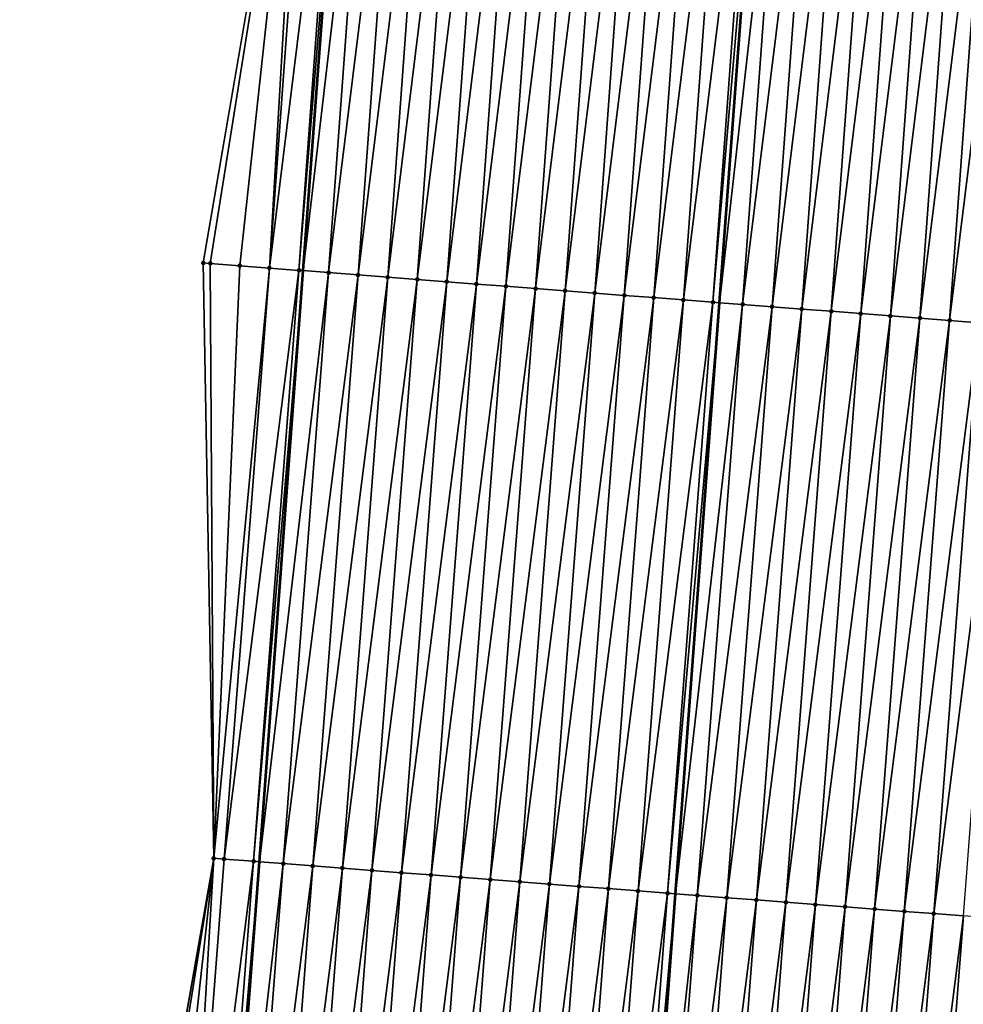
# Model space of a CAD drawing. Header units: feet. Extents: x 2017353 to 2024169, y 808050 to 818690.
# Tile 44 of 256: x 2023398 to 2023430, y 809502 to 809536. Entities that reach past the tile are written whole.
import ezdxf

# ---------------------------------------------------------------- set-up
doc = ezdxf.new("R2010")
doc.units = ezdxf.units.FT
doc.header["$MEASUREMENT"] = 0
for name, color, linetype, lineweight in [('EP_Travel Lane', 172, 'Continuous', 53), ('SB-Road Shots', 141, 'Continuous', 100), ('SB-Road X-Section', 40, 'Continuous', 13), ('STRIPING', 60, 'Continuous', 53)]:
    doc.layers.add(name, color=color, linetype=linetype, lineweight=lineweight)
doc.layers.add('I-77-MM15-17_SB-Surface-BORDER', color=7, linetype='Continuous')
doc.layers.add('I-77-MM15-17_SB-Surface-TIN', color=7, linetype='Continuous')

msp = doc.modelspace()

# ---------------------------------------------------------------- linework, layer by layer
at = {"layer": 'EP_Travel Lane'}
msp.add_polyline3d([(2023374.872318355, 809088.4555400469, 262.5681368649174), (2023376.366932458, 809108.3972775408, 262.8736477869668), (2023377.85328548, 809128.3114751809, 263.1561019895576), (2023379.325691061, 809148.2552912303, 263.4335331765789), (2023380.798091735, 809168.1990408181, 263.7153378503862), (2023382.270516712, 809188.1431195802, 263.9754890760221), (2023383.742879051, 809208.0863499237, 264.2914469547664), (2023385.215270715, 809228.0299774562, 264.5812913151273), (2023386.687627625, 809247.9731342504, 264.902104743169), (2023388.159984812, 809267.9162947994, 265.2226710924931), (2023389.632332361, 809287.8593248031, 265.5518279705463), (2023391.113157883, 809307.8330849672, 265.8393760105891), (2023392.609803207, 809327.7749750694, 266.1241073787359), (2023394.106463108, 809347.7170594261, 266.3951744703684), (2023395.603084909, 809367.6586361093, 266.7019748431), (2023397.099705, 809387.6001900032, 267.0103625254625), (2023398.596334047, 809407.5418632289, 267.3103508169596), (2023400.092989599, 809427.4838896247, 267.585488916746), (2023401.589632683, 809447.4257498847, 267.8723208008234), (2023403.08421103, 809467.4098402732, 268.1568983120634), (2023404.560571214, 809487.3530211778, 268.4612886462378), (2023406.036921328, 809507.2960660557, 268.7746850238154), (2023407.513261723, 809527.2389796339, 269.0967739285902), (2023409.010080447, 809547.1710684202, 269.418258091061)], dxfattribs=at)
at = {"layer": 'I-77-MM15-17_SB-Surface-BORDER', "color": 3, "linetype": 'Continuous', "lineweight": -3}
msp.add_polyline3d([(2023370.419380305, 809088.7922874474, 262.3656593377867), (2023371.829931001, 809108.7404396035, 262.663476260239), (2023372.110809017, 809128.739199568, 262.9090151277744), (2023374.666593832, 809148.6024572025, 263.2241388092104), (2023375.225039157, 809168.6140970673, 263.4787294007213), (2023376.392307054, 809188.5803853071, 263.7597810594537), (2023377.895083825, 809208.5217720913, 264.0494354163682), (2023379.787513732, 809228.433960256, 264.3673757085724), (2023381.391737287, 809248.3671682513, 264.7021621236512), (2023384.484189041, 809268.1900731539, 265.0652128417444), (2023385.981789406, 809288.1316472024, 265.367641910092), (2023388.074353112, 809308.0632015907, 265.6956565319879), (2023388.158011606, 809328.1121520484, 265.9093284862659), (2023390.091649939, 809348.021374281, 266.1850691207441), (2023391.659753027, 809367.957563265, 266.4934809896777), (2023394.080586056, 809387.829142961, 266.8446830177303), (2023393.552755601, 809407.9243038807, 267.0360865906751), (2023396.475965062, 809427.7581698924, 267.3880105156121), (2023396.819310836, 809447.7876846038, 267.5979121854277), (2023398.395795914, 809467.7731568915, 267.90348382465), (2023401.034414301, 809487.6262836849, 268.2698995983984), (2023404.497270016, 809507.4153585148, 268.6927039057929), (2023404.145515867, 809527.499882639, 268.9194632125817), (2023407.532001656, 809547.2850096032, 269.3449094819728)], dxfattribs=at)
at = {"layer": 'I-77-MM15-17_SB-Surface-TIN', "color": 128, "linetype": 'Continuous', "lineweight": -3}
for points in [[(2023404.145515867, 809527.499882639, 268.9194632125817), (2023404.379977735, 809527.481717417, 268.9318865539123), (2023407.532001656, 809547.2850096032, 269.3449094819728)], [(2023404.379977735, 809527.481717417, 268.9318865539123), (2023405.376989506, 809527.4044633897, 268.9853273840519), (2023407.532001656, 809547.2850096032, 269.3449094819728)], [(2023405.376989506, 809527.4044633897, 268.9853273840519), (2023406.374001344, 809527.3272102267, 269.0387110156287), (2023407.532001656, 809547.2850096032, 269.3449094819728)], [(2023406.374001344, 809527.3272102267, 269.0387110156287), (2023407.832726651, 809547.2618181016, 269.3604352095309), (2023407.532001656, 809547.2850096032, 269.3449094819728)], [(2023406.374001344, 809527.3272102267, 269.0387110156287), (2023408.829768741, 809547.184956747, 269.4100419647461), (2023407.832726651, 809547.2618181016, 269.3604352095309)], [(2023406.374001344, 809527.3272102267, 269.0387110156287), (2023407.37101552, 809527.249987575, 269.0900759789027), (2023408.829768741, 809547.184956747, 269.4100419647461)], [(2023407.37101552, 809527.249987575, 269.0900759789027), (2023409.010080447, 809547.1710684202, 269.418258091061), (2023408.829768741, 809547.184956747, 269.4100419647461)], [(2023407.37101552, 809527.249987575, 269.0900759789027), (2023407.513261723, 809527.2389796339, 269.0967739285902), (2023409.010080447, 809547.1710684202, 269.418258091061)], [(2023409.826815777, 809547.1081602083, 269.4554736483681), (2023409.010080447, 809547.1710684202, 269.418258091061), (2023407.513261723, 809527.2389796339, 269.0967739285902)], [(2023408.368034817, 809527.1728317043, 269.1370226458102), (2023409.826815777, 809547.1081602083, 269.4554736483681), (2023407.513261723, 809527.2389796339, 269.0967739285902)], [(2023408.368034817, 809527.1728317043, 269.1370226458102), (2023410.823874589, 809547.031517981, 269.490965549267), (2023409.826815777, 809547.1081602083, 269.4554736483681)], [(2023408.368034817, 809527.1728317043, 269.1370226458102), (2023409.365066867, 809527.0958421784, 269.1729637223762), (2023410.823874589, 809547.031517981, 269.490965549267)], [(2023409.365066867, 809527.0958421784, 269.1729637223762), (2023411.82094565, 809546.9550362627, 269.5161184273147), (2023410.823874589, 809547.031517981, 269.490965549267)], [(2023409.365066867, 809527.0958421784, 269.1729637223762), (2023410.362111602, 809527.0190180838, 269.1979596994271), (2023411.82094565, 809546.9550362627, 269.5161184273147)], [(2023410.362111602, 809527.0190180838, 269.1979596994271), (2023412.818024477, 809546.8786563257, 269.5347151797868), (2023411.82094565, 809546.9550362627, 269.5161184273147)], [(2023410.362111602, 809527.0190180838, 269.1979596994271), (2023411.359161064, 809526.9422556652, 269.2188750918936), (2023412.818024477, 809546.8786563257, 269.5347151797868)], [(2023411.359161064, 809526.9422556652, 269.2188750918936), (2023413.815107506, 809546.8023314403, 269.5497658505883), (2023412.818024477, 809546.8786563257, 269.5347151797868)], [(2023411.359161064, 809526.9422556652, 269.2188750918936), (2023412.356215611, 809526.8655595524, 269.2354036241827), (2023413.815107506, 809546.8023314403, 269.5497658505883)], [(2023412.356215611, 809526.8655595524, 269.2354036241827), (2023414.812189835, 809546.725997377, 269.5654076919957), (2023413.815107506, 809546.8023314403, 269.5497658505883)], [(2023412.356215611, 809526.8655595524, 269.2354036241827), (2023413.353271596, 809526.7888822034, 269.2506907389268), (2023414.812189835, 809546.725997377, 269.5654076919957)], [(2023413.353271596, 809526.7888822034, 269.2506907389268), (2023415.809269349, 809546.6496264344, 269.5834250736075), (2023414.812189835, 809546.725997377, 269.5654076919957)], [(2023413.353271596, 809526.7888822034, 269.2506907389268), (2023414.350327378, 809526.7122022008, 269.2661533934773), (2023415.809269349, 809546.6496264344, 269.5834250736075)], [(2023414.350327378, 809526.7122022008, 269.2661533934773), (2023416.80634916, 809546.5732593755, 269.6011922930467), (2023415.809269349, 809546.6496264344, 269.5834250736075)], [(2023414.350327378, 809526.7122022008, 269.2661533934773), (2023415.347383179, 809526.6355224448, 269.2815997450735), (2023416.80634916, 809546.5732593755, 269.6011922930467)], [(2023415.347383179, 809526.6355224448, 269.2815997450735), (2023417.803430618, 809546.4969138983, 269.6175693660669), (2023416.80634916, 809546.5732593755, 269.6011922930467)], [(2023415.347383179, 809526.6355224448, 269.2815997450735), (2023416.344438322, 809526.5588341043, 269.2976140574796), (2023417.803430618, 809546.4969138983, 269.6175693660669)], [(2023416.344438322, 809526.5588341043, 269.2976140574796), (2023418.800511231, 809546.420557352, 269.6346594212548), (2023417.803430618, 809546.4969138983, 269.6175693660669)], [(2023416.344438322, 809526.5588341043, 269.2976140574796), (2023417.341493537, 809526.4821467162, 269.3135653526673), (2023418.800511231, 809546.420557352, 269.6346594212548)], [(2023417.341493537, 809526.4821467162, 269.3135653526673), (2023419.797588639, 809546.3441588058, 269.6544548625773), (2023418.800511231, 809546.420557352, 269.6346594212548)], [(2023417.341493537, 809526.4821467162, 269.3135653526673), (2023418.338547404, 809526.4054417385, 269.3306803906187), (2023419.797588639, 809546.3441588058, 269.6544548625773)], [(2023418.338547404, 809526.4054417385, 269.3306803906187), (2023420.794664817, 809546.2677441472, 269.6752881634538), (2023419.797588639, 809546.3441588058, 269.6544548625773)], [(2023418.338547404, 809526.4054417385, 269.3306803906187), (2023419.335599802, 809526.3287175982, 269.3490632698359), (2023420.794664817, 809546.2677441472, 269.6752881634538)], [(2023419.335599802, 809526.3287175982, 269.3490632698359), (2023421.791740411, 809546.1913218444, 269.6966138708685), (2023420.794664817, 809546.2677441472, 269.6752881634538)], [(2023419.335599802, 809526.3287175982, 269.3490632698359), (2023420.33265102, 809526.251978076, 269.3684638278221), (2023421.791740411, 809546.1913218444, 269.6966138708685)], [(2023420.33265102, 809526.251978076, 269.3684638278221), (2023422.788812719, 809546.1148564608, 269.720714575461), (2023421.791740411, 809546.1913218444, 269.6966138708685)], [(2023421.329698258, 809526.1751866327, 269.3912995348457), (2023422.788812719, 809546.1148564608, 269.720714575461), (2023420.33265102, 809526.251978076, 269.3684638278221)], [(2023421.329698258, 809526.1751866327, 269.3912995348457), (2023423.031739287, 809546.0962374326, 269.7258827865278), (2023422.788812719, 809546.1148564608, 269.720714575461)], [(2023421.329698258, 809526.1751866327, 269.3912995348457), (2023421.548339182, 809526.1583400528, 269.3967744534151), (2023423.031739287, 809546.0962374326, 269.7258827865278)], [(2023423.785888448, 809546.0384359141, 269.7419271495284), (2023423.031739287, 809546.0962374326, 269.7258827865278), (2023421.548339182, 809526.1583400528, 269.3967744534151)], [(2023422.326743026, 809526.0983629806, 269.4162662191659), (2023423.785888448, 809546.0384359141, 269.7419271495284), (2023421.548339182, 809526.1583400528, 269.3967744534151)], [(2023422.326743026, 809526.0983629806, 269.4162662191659), (2023424.7829674, 809545.9620576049, 269.7604190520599), (2023423.785888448, 809546.0384359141, 269.7419271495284)], [(2023422.326743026, 809526.0983629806, 269.4162662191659), (2023423.323788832, 809526.0215528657, 269.4403372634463), (2023424.7829674, 809545.9620576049, 269.7604190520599)], [(2023423.323788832, 809526.0215528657, 269.4403372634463), (2023425.780045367, 809545.8856663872, 269.7797424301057), (2023424.7829674, 809545.9620576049, 269.7604190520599)], [(2023423.323788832, 809526.0215528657, 269.4403372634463), (2023424.320838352, 809525.9447911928, 269.4612033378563), (2023425.780045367, 809545.8856663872, 269.7797424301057)], [(2023424.320838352, 809525.9447911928, 269.4612033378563), (2023426.777122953, 809545.8092701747, 269.7993875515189), (2023425.780045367, 809545.8856663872, 269.7797424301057)], [(2023424.320838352, 809525.9447911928, 269.4612033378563), (2023425.317890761, 809525.8680671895, 269.4795771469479), (2023426.777122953, 809545.8092701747, 269.7993875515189)], [(2023425.317890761, 809525.8680671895, 269.4795771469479), (2023427.774200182, 809545.7328692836, 269.8193340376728), (2023426.777122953, 809545.8092701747, 269.7993875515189)], [(2023425.317890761, 809525.8680671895, 269.4795771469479), (2023426.31494161, 809525.7913228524, 269.499296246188), (2023427.774200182, 809545.7328692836, 269.8193340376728)], [(2023426.31494161, 809525.7913228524, 269.499296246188), (2023428.771278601, 809545.6564839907, 269.8382757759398), (2023427.774200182, 809545.7328692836, 269.8193340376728)], [(2023426.31494161, 809525.7913228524, 269.499296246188), (2023427.311993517, 809525.7145923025, 269.5181031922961), (2023428.771278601, 809545.6564839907, 269.8382757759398)], [(2023427.311993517, 809525.7145923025, 269.5181031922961), (2023429.768358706, 809545.5801207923, 269.855794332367), (2023428.771278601, 809545.6564839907, 269.8382757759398)], [(2023427.311993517, 809525.7145923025, 269.5181031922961), (2023428.309044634, 809525.6378514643, 269.5375908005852), (2023429.768358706, 809545.5801207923, 269.855794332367)], [(2023428.309044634, 809525.6378514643, 269.5375908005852), (2023430.765439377, 809545.5037650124, 269.8728350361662), (2023429.768358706, 809545.5801207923, 269.855794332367)], [(2023428.309044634, 809525.6378514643, 269.5375908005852), (2023429.306096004, 809525.5611139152, 269.5568608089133), (2023430.765439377, 809545.5037650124, 269.8728350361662)], [(2023429.306096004, 809525.5611139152, 269.5568608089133), (2023431.762518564, 809545.4273897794, 269.8911287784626), (2023430.765439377, 809545.5037650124, 269.8728350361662)], [(2023429.306096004, 809525.5611139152, 269.5568608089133), (2023430.303148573, 809525.4843920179, 269.5750952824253), (2023431.762518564, 809545.4273897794, 269.8911287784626)], [(2023404.497270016, 809507.4153585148, 268.6927039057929), (2023404.379977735, 809527.481717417, 268.9318865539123), (2023404.145515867, 809527.499882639, 268.9194632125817)], [(2023404.497270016, 809507.4153585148, 268.6927039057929), (2023405.376989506, 809527.4044633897, 268.9853273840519), (2023404.379977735, 809527.481717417, 268.9318865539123)], [(2023404.497270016, 809507.4153585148, 268.6927039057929), (2023406.374001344, 809527.3272102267, 269.0387110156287), (2023405.376989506, 809527.4044633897, 268.9853273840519)], [(2023404.497270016, 809507.4153585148, 268.6927039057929), (2023404.845278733, 809507.3883864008, 268.7117824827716), (2023406.374001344, 809527.3272102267, 269.0387110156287)], [(2023404.845278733, 809507.3883864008, 268.7117824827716), (2023407.37101552, 809527.249987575, 269.0900759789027), (2023406.374001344, 809527.3272102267, 269.0387110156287)], [(2023404.845278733, 809507.3883864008, 268.7117824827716), (2023405.842290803, 809507.3111362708, 268.7649657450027), (2023407.37101552, 809527.249987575, 269.0900759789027)], [(2023405.842290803, 809507.3111362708, 268.7649657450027), (2023407.513261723, 809527.2389796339, 269.0967739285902), (2023407.37101552, 809527.249987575, 269.0900759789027)], [(2023405.842290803, 809507.3111362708, 268.7649657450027), (2023406.036921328, 809507.2960660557, 268.7746850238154), (2023407.513261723, 809527.2389796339, 269.0967739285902)], [(2023408.368034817, 809527.1728317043, 269.1370226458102), (2023407.513261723, 809527.2389796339, 269.0967739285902), (2023406.036921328, 809507.2960660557, 268.7746850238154)], [(2023406.839306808, 809507.2339374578, 268.8147538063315), (2023408.368034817, 809527.1728317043, 269.1370226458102), (2023406.036921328, 809507.2960660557, 268.7746850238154)], [(2023406.839306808, 809507.2339374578, 268.8147538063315), (2023409.365066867, 809527.0958421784, 269.1729637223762), (2023408.368034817, 809527.1728317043, 269.1370226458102)], [(2023406.839306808, 809507.2339374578, 268.8147538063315), (2023407.836333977, 809507.1568842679, 268.8549072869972), (2023409.365066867, 809527.0958421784, 269.1729637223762)], [(2023407.836333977, 809507.1568842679, 268.8549072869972), (2023410.362111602, 809527.0190180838, 269.1979596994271), (2023409.365066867, 809527.0958421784, 269.1729637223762)], [(2023407.836333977, 809507.1568842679, 268.8549072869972), (2023408.833379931, 809507.0800760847, 268.8788508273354), (2023410.362111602, 809527.0190180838, 269.1979596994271)], [(2023408.833379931, 809507.0800760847, 268.8788508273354), (2023411.359161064, 809526.9422556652, 269.2188750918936), (2023410.362111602, 809527.0190180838, 269.1979596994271)], [(2023408.833379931, 809507.0800760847, 268.8788508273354), (2023409.830435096, 809507.0033880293, 268.8948465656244), (2023411.359161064, 809526.9422556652, 269.2188750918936)], [(2023409.830435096, 809507.0033880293, 268.8948465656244), (2023412.356215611, 809526.8655595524, 269.2354036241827), (2023411.359161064, 809526.9422556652, 269.2188750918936)], [(2023409.830435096, 809507.0033880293, 268.8948465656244), (2023410.827489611, 809506.9266915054, 268.9114025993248), (2023412.356215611, 809526.8655595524, 269.2354036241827)], [(2023410.827489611, 809506.9266915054, 268.9114025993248), (2023413.353271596, 809526.7888822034, 269.2506907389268), (2023412.356215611, 809526.8655595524, 269.2354036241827)], [(2023410.827489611, 809506.9266915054, 268.9114025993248), (2023411.824540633, 809506.8499494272, 268.9309725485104), (2023413.353271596, 809526.7888822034, 269.2506907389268)], [(2023411.824540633, 809506.8499494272, 268.9309725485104), (2023414.350327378, 809526.7122022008, 269.2661533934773), (2023413.353271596, 809526.7888822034, 269.2506907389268)], [(2023411.824540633, 809506.8499494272, 268.9309725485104), (2023412.821590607, 809506.7731936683, 268.9514476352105), (2023414.350327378, 809526.7122022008, 269.2661533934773)], [(2023412.821590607, 809506.7731936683, 268.9514476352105), (2023415.347383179, 809526.6355224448, 269.2815997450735), (2023414.350327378, 809526.7122022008, 269.2661533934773)], [(2023412.821590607, 809506.7731936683, 268.9514476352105), (2023413.818645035, 809506.6964960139, 268.9680784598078), (2023415.347383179, 809526.6355224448, 269.2815997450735)], [(2023413.818645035, 809506.6964960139, 268.9680784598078), (2023416.344438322, 809526.5588341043, 269.2976140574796), (2023415.347383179, 809526.6355224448, 269.2815997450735)], [(2023413.818645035, 809506.6964960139, 268.9680784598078), (2023414.815702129, 809506.6198331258, 268.9824090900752), (2023416.344438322, 809526.5588341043, 269.2976140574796)], [(2023414.815702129, 809506.6198331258, 268.9824090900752), (2023417.341493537, 809526.4821467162, 269.3135653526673), (2023416.344438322, 809526.5588341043, 269.2976140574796)], [(2023414.815702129, 809506.6198331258, 268.9824090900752), (2023415.812758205, 809506.5431569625, 268.9976180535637), (2023417.341493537, 809526.4821467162, 269.3135653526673)], [(2023415.812758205, 809506.5431569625, 268.9976180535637), (2023418.338547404, 809526.4054417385, 269.3306803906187), (2023417.341493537, 809526.4821467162, 269.3135653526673)], [(2023415.812758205, 809506.5431569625, 268.9976180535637), (2023416.809811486, 809506.466444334, 269.0152395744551), (2023418.338547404, 809526.4054417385, 269.3306803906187)], [(2023416.809811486, 809506.466444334, 269.0152395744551), (2023419.335599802, 809526.3287175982, 269.3490632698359), (2023418.338547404, 809526.4054417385, 269.3306803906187)], [(2023416.809811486, 809506.466444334, 269.0152395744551), (2023417.806864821, 809506.3897324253, 269.0328134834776), (2023419.335599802, 809526.3287175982, 269.3490632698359)], [(2023417.806864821, 809506.3897324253, 269.0328134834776), (2023420.33265102, 809526.251978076, 269.3684638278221), (2023419.335599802, 809526.3287175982, 269.3490632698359)], [(2023417.806864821, 809506.3897324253, 269.0328134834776), (2023418.803916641, 809506.3130007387, 269.0516959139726), (2023420.33265102, 809526.251978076, 269.3684638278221)], [(2023418.803916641, 809506.3130007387, 269.0516959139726), (2023421.329698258, 809526.1751866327, 269.3912995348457), (2023420.33265102, 809526.251978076, 269.3684638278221)], [(2023418.803916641, 809506.3130007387, 269.0516959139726), (2023419.800960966, 809506.2361713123, 269.0770449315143), (2023421.329698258, 809526.1751866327, 269.3912995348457)], [(2023419.800960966, 809506.2361713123, 269.0770449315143), (2023421.548339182, 809526.1583400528, 269.3967744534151), (2023421.329698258, 809526.1751866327, 269.3912995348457)], [(2023419.800960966, 809506.2361713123, 269.0770449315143), (2023420.071988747, 809506.2152908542, 269.083660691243), (2023421.548339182, 809526.1583400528, 269.3967744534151)], [(2023422.326743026, 809526.0983629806, 269.4162662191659), (2023421.548339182, 809526.1583400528, 269.3967744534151), (2023420.071988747, 809506.2152908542, 269.083660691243)], [(2023420.798006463, 809506.1593571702, 269.1013827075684), (2023422.326743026, 809526.0983629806, 269.4162662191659), (2023420.071988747, 809506.2152908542, 269.083660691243)], [(2023420.798006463, 809506.1593571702, 269.1013827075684), (2023423.323788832, 809526.0215528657, 269.4403372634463), (2023422.326743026, 809526.0983629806, 269.4162662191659)], [(2023421.795053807, 809506.0825671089, 269.1241272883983), (2023423.323788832, 809526.0215528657, 269.4403372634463), (2023420.798006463, 809506.1593571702, 269.1013827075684)], [(2023421.795053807, 809506.0825671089, 269.1241272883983), (2023424.320838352, 809525.9447911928, 269.4612033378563), (2023423.323788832, 809526.0215528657, 269.4403372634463)], [(2023421.795053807, 809506.0825671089, 269.1241272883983), (2023422.792104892, 809506.0058258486, 269.143643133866), (2023424.320838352, 809525.9447911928, 269.4612033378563)], [(2023422.792104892, 809506.0058258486, 269.143643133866), (2023425.317890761, 809525.8680671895, 269.4795771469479), (2023424.320838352, 809525.9447911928, 269.4612033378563)], [(2023422.792104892, 809506.0058258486, 269.143643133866), (2023423.789151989, 809505.9290325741, 269.1666002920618), (2023425.317890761, 809525.8680671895, 269.4795771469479)], [(2023423.789151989, 809505.9290325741, 269.1666002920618), (2023426.31494161, 809525.7913228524, 269.499296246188), (2023425.317890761, 809525.8680671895, 269.4795771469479)], [(2023423.789151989, 809505.9290325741, 269.1666002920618), (2023424.786197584, 809505.8522197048, 269.1908538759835), (2023426.31494161, 809525.7913228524, 269.499296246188)], [(2023424.786197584, 809505.8522197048, 269.1908538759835), (2023427.311993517, 809525.7145923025, 269.5181031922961), (2023426.31494161, 809525.7913228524, 269.499296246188)], [(2023424.786197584, 809505.8522197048, 269.1908538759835), (2023425.783243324, 809505.7754087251, 269.2149824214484), (2023427.311993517, 809525.7145923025, 269.5181031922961)], [(2023425.783243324, 809505.7754087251, 269.2149824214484), (2023428.309044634, 809525.6378514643, 269.5375908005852), (2023427.311993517, 809525.7145923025, 269.5181031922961)], [(2023425.783243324, 809505.7754087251, 269.2149824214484), (2023426.780291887, 809505.6986345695, 269.2366746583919), (2023428.309044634, 809525.6378514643, 269.5375908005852)], [(2023426.780291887, 809505.6986345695, 269.2366746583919), (2023429.306096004, 809525.5611139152, 269.5568608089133), (2023428.309044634, 809525.6378514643, 269.5375908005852)], [(2023426.780291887, 809505.6986345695, 269.2366746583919), (2023427.777342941, 809505.6218928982, 269.2562176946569), (2023429.306096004, 809525.5611139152, 269.5568608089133)], [(2023427.777342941, 809505.6218928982, 269.2562176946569), (2023430.303148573, 809525.4843920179, 269.5750952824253), (2023429.306096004, 809525.5611139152, 269.5568608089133)], [(2023427.777342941, 809505.6218928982, 269.2562176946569), (2023428.774393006, 809505.5451383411, 269.276613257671), (2023430.303148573, 809525.4843920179, 269.5750952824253)], [(2023428.774393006, 809505.5451383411, 269.276613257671), (2023431.30019852, 809525.4076359, 269.5955938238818), (2023430.303148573, 809525.4843920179, 269.5750952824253)], [(2023428.774393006, 809505.5451383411, 269.276613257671), (2023429.771435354, 809505.4682831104, 269.3036695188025), (2023431.30019852, 809525.4076359, 269.5955938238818)], [(2023401.034414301, 809487.6262836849, 268.2698995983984), (2023401.322524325, 809487.6039629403, 268.285104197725), (2023404.497270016, 809507.4153585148, 268.6927039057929)], [(2023401.322524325, 809487.6039629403, 268.285104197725), (2023402.319535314, 809487.5266987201, 268.3392197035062), (2023404.497270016, 809507.4153585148, 268.6927039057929)], [(2023402.319535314, 809487.5266987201, 268.3392197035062), (2023403.316545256, 809487.4494208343, 268.3942393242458), (2023404.497270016, 809507.4153585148, 268.6927039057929)], [(2023403.316545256, 809487.4494208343, 268.3942393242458), (2023404.845278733, 809507.3883864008, 268.7117824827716), (2023404.497270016, 809507.4153585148, 268.6927039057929)], [(2023403.316545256, 809487.4494208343, 268.3942393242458), (2023405.842290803, 809507.3111362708, 268.7649657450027), (2023404.845278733, 809507.3883864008, 268.7117824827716)], [(2023403.316545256, 809487.4494208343, 268.3942393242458), (2023404.313556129, 809487.3721550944, 268.4484553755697), (2023405.842290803, 809507.3111362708, 268.7649657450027)], [(2023404.313556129, 809487.3721550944, 268.4484553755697), (2023406.036921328, 809507.2960660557, 268.7746850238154), (2023405.842290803, 809507.3111362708, 268.7649657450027)], [(2023404.313556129, 809487.3721550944, 268.4484553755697), (2023404.560571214, 809487.3530211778, 268.4612886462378), (2023406.036921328, 809507.2960660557, 268.7746850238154)], [(2023406.839306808, 809507.2339374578, 268.8147538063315), (2023406.036921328, 809507.2960660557, 268.7746850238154), (2023404.560571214, 809487.3530211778, 268.4612886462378)], [(2023405.310569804, 809487.2949258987, 268.5002536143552), (2023406.839306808, 809507.2339374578, 268.8147538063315), (2023404.560571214, 809487.3530211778, 268.4612886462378)], [(2023405.310569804, 809487.2949258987, 268.5002536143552), (2023407.836333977, 809507.1568842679, 268.8549072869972), (2023406.839306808, 809507.2339374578, 268.8147538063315)], [(2023405.310569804, 809487.2949258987, 268.5002536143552), (2023406.307591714, 809487.2178041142, 268.5449453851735), (2023407.836333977, 809507.1568842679, 268.8549072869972)], [(2023406.307591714, 809487.2178041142, 268.5449453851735), (2023408.833379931, 809507.0800760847, 268.8788508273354), (2023407.836333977, 809507.1568842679, 268.8549072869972)], [(2023406.307591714, 809487.2178041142, 268.5449453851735), (2023407.304637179, 809487.1409895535, 268.5693108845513), (2023408.833379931, 809507.0800760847, 268.8788508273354)], [(2023407.304637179, 809487.1409895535, 268.5693108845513), (2023409.830435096, 809507.0033880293, 268.8948465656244), (2023408.833379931, 809507.0800760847, 268.8788508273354)], [(2023407.304637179, 809487.1409895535, 268.5693108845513), (2023408.301691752, 809487.0642937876, 268.585816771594), (2023409.830435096, 809507.0033880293, 268.8948465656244)], [(2023408.301691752, 809487.0642937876, 268.585816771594), (2023410.827489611, 809506.9266915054, 268.9114025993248), (2023409.830435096, 809507.0033880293, 268.8948465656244)], [(2023408.301691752, 809487.0642937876, 268.585816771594), (2023409.298746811, 809486.9876043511, 268.6019038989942), (2023410.827489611, 809506.9266915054, 268.9114025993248)], [(2023409.298746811, 809486.9876043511, 268.6019038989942), (2023411.824540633, 809506.8499494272, 268.9309725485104), (2023410.827489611, 809506.9266915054, 268.9114025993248)], [(2023409.298746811, 809486.9876043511, 268.6019038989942), (2023410.295799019, 809486.9108777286, 268.6204513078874), (2023411.824540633, 809506.8499494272, 268.9309725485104)], [(2023410.295799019, 809486.9108777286, 268.6204513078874), (2023412.821590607, 809506.7731936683, 268.9514476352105), (2023411.824540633, 809506.8499494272, 268.9309725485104)], [(2023410.295799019, 809486.9108777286, 268.6204513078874), (2023411.292848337, 809486.8341134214, 268.6414919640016), (2023412.821590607, 809506.7731936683, 268.9514476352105)], [(2023411.292848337, 809486.8341134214, 268.6414919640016), (2023413.818645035, 809506.6964960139, 268.9680784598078), (2023412.821590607, 809506.7731936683, 268.9514476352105)], [(2023411.292848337, 809486.8341134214, 268.6414919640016), (2023412.289899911, 809486.7573785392, 268.6605858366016), (2023413.818645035, 809506.6964960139, 268.9680784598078)], [(2023412.289899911, 809486.7573785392, 268.6605858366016), (2023414.815702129, 809506.6198331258, 268.9824090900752), (2023413.818645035, 809506.6964960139, 268.9680784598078)], [(2023412.289899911, 809486.7573785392, 268.6605858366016), (2023413.286953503, 809486.6806699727, 268.6779386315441), (2023414.815702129, 809506.6198331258, 268.9824090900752)], [(2023413.286953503, 809486.6806699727, 268.6779386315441), (2023415.812758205, 809506.5431569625, 268.9976180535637), (2023414.815702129, 809506.6198331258, 268.9824090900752)], [(2023413.286953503, 809486.6806699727, 268.6779386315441), (2023414.284009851, 809486.6039973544, 268.692913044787), (2023415.812758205, 809506.5431569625, 268.9976180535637)], [(2023414.284009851, 809486.6039973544, 268.692913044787), (2023416.809811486, 809506.466444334, 269.0152395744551), (2023415.812758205, 809506.5431569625, 268.9976180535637)], [(2023414.284009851, 809486.6039973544, 268.692913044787), (2023415.281064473, 809486.5273022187, 268.7093772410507), (2023416.809811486, 809506.466444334, 269.0152395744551)], [(2023415.281064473, 809486.5273022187, 268.7093772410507), (2023417.806864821, 809506.3897324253, 269.0328134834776), (2023416.809811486, 809506.466444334, 269.0152395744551)], [(2023415.281064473, 809486.5273022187, 268.7093772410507), (2023416.278113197, 809486.4505301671, 268.7309302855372), (2023417.806864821, 809506.3897324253, 269.0328134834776)], [(2023416.278113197, 809486.4505301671, 268.7309302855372), (2023418.803916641, 809506.3130007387, 269.0516959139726), (2023417.806864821, 809506.3897324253, 269.0328134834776)], [(2023416.278113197, 809486.4505301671, 268.7309302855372), (2023417.275163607, 809486.3737801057, 268.7510284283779), (2023418.803916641, 809506.3130007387, 269.0516959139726)], [(2023417.275163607, 809486.3737801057, 268.7510284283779), (2023419.800960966, 809506.2361713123, 269.0770449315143), (2023418.803916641, 809506.3130007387, 269.0516959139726)], [(2023417.275163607, 809486.3737801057, 268.7510284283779), (2023418.272206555, 809486.2969327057, 268.7775666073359), (2023419.800960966, 809506.2361713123, 269.0770449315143)], [(2023418.272206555, 809486.2969327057, 268.7775666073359), (2023420.071988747, 809506.2152908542, 269.083660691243), (2023419.800960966, 809506.2361713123, 269.0770449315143)], [(2023418.272206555, 809486.2969327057, 268.7775666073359), (2023418.595620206, 809486.2719970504, 268.7867304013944), (2023420.071988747, 809506.2152908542, 269.083660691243)], [(2023420.798006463, 809506.1593571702, 269.1013827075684), (2023420.071988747, 809506.2152908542, 269.083660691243), (2023418.595620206, 809486.2719970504, 268.7867304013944)], [(2023419.269247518, 809486.220059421, 268.8058173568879), (2023420.798006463, 809506.1593571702, 269.1013827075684), (2023418.595620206, 809486.2719970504, 268.7867304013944)], [(2023419.269247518, 809486.220059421, 268.8058173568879), (2023421.795053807, 809506.0825671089, 269.1241272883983), (2023420.798006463, 809506.1593571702, 269.1013827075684)], [(2023419.269247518, 809486.220059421, 268.8058173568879), (2023420.266293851, 809486.1432561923, 268.8294330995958), (2023421.795053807, 809506.0825671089, 269.1241272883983)], [(2023420.266293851, 809486.1432561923, 268.8294330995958), (2023422.792104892, 809506.0058258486, 269.143643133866), (2023421.795053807, 809506.0825671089, 269.1241272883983)], [(2023421.263343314, 809486.0664937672, 268.850349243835), (2023422.792104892, 809506.0058258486, 269.143643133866), (2023420.266293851, 809486.1432561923, 268.8294330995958)], [(2023421.263343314, 809486.0664937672, 268.850349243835), (2023423.789151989, 809505.9290325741, 269.1666002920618), (2023422.792104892, 809506.0058258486, 269.143643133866)], [(2023421.263343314, 809486.0664937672, 268.850349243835), (2023422.260391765, 809485.9897181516, 268.8721380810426), (2023423.789151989, 809505.9290325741, 269.1666002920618)], [(2023422.260391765, 809485.9897181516, 268.8721380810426), (2023424.786197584, 809505.8522197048, 269.1908538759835), (2023423.789151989, 809505.9290325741, 269.1666002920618)], [(2023422.260391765, 809485.9897181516, 268.8721380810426), (2023423.257441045, 809485.9129533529, 268.8932112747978), (2023424.786197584, 809505.8522197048, 269.1908538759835)], [(2023423.257441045, 809485.9129533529, 268.8932112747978), (2023425.783243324, 809505.7754087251, 269.2149824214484), (2023424.786197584, 809505.8522197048, 269.1908538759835)], [(2023423.257441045, 809485.9129533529, 268.8932112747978), (2023424.254490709, 809485.8361935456, 268.9139542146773), (2023425.783243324, 809505.7754087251, 269.2149824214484)], [(2023424.254490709, 809485.8361935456, 268.9139542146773), (2023426.780291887, 809505.6986345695, 269.2366746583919), (2023425.783243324, 809505.7754087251, 269.2149824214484)], [(2023424.254490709, 809485.8361935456, 268.9139542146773), (2023425.251539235, 809485.7594189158, 268.935677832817), (2023426.780291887, 809505.6986345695, 269.2366746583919)], [(2023425.251539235, 809485.7594189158, 268.935677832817), (2023427.777342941, 809505.6218928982, 269.2562176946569), (2023426.780291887, 809505.6986345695, 269.2366746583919)], [(2023425.251539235, 809485.7594189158, 268.935677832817), (2023426.248591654, 809485.682695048, 268.9540429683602), (2023427.777342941, 809505.6218928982, 269.2562176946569)], [(2023426.248591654, 809485.682695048, 268.9540429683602), (2023428.774393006, 809505.5451383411, 269.276613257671), (2023427.777342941, 809505.6218928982, 269.2562176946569)], [(2023426.248591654, 809485.682695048, 268.9540429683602), (2023427.245642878, 809485.6059555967, 268.9734391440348), (2023428.774393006, 809505.5451383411, 269.276613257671)], [(2023427.245642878, 809485.6059555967, 268.9734391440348), (2023429.771435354, 809505.4682831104, 269.3036695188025), (2023428.774393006, 809505.5451383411, 269.276613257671)], [(2023427.245642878, 809485.6059555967, 268.9734391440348), (2023428.242692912, 809485.5292006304, 268.9938618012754), (2023429.771435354, 809505.4682831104, 269.3036695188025)], [(2023428.242692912, 809485.5292006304, 268.9938618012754), (2023430.768478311, 809505.3914358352, 269.3301994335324), (2023429.771435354, 809505.4682831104, 269.3036695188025)], [(2023428.242692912, 809485.5292006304, 268.9938618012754), (2023429.239738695, 809485.4523902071, 269.0179535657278), (2023430.768478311, 809505.3914358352, 269.3301994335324)], [(2023429.239738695, 809485.4523902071, 269.0179535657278), (2023429.996049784, 809485.3941447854, 269.0349602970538), (2023430.768478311, 809505.3914358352, 269.3301994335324)]]:
    msp.add_3dface(points, dxfattribs=at)
at = {"layer": 'SB-Road Shots', "lineweight": 100}
for p in [(2023404.145515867, 809527.499882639, 268.9194632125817), (2023404.379977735, 809527.481717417, 268.9318865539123), (2023405.376989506, 809527.4044633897, 268.9853273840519), (2023406.374001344, 809527.3272102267, 269.0387110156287), (2023407.37101552, 809527.249987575, 269.0900759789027), (2023408.368034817, 809527.1728317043, 269.1370226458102), (2023409.365066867, 809527.0958421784, 269.1729637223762), (2023410.362111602, 809527.0190180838, 269.1979596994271), (2023411.359161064, 809526.9422556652, 269.2188750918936), (2023412.356215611, 809526.8655595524, 269.2354036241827), (2023413.353271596, 809526.7888822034, 269.2506907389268), (2023414.350327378, 809526.7122022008, 269.2661533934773), (2023415.347383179, 809526.6355224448, 269.2815997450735), (2023416.344438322, 809526.5588341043, 269.2976140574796), (2023417.341493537, 809526.4821467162, 269.3135653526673), (2023418.338547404, 809526.4054417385, 269.3306803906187), (2023419.335599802, 809526.3287175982, 269.3490632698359), (2023420.33265102, 809526.251978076, 269.3684638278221), (2023421.329698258, 809526.1751866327, 269.3912995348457), (2023422.326743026, 809526.0983629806, 269.4162662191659), (2023423.323788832, 809526.0215528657, 269.4403372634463), (2023424.320838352, 809525.9447911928, 269.4612033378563), (2023425.317890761, 809525.8680671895, 269.4795771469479), (2023426.31494161, 809525.7913228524, 269.499296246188), (2023427.311993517, 809525.7145923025, 269.5181031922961), (2023428.309044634, 809525.6378514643, 269.5375908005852), (2023429.306096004, 809525.5611139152, 269.5568608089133), (2023404.497270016, 809507.4153585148, 268.6927039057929), (2023404.845278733, 809507.3883864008, 268.7117824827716), (2023405.842290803, 809507.3111362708, 268.7649657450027), (2023406.839306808, 809507.2339374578, 268.8147538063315), (2023407.836333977, 809507.1568842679, 268.8549072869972), (2023408.833379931, 809507.0800760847, 268.8788508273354), (2023409.830435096, 809507.0033880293, 268.8948465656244), (2023410.827489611, 809506.9266915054, 268.9114025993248), (2023411.824540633, 809506.8499494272, 268.9309725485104), (2023412.821590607, 809506.7731936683, 268.9514476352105), (2023413.818645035, 809506.6964960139, 268.9680784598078), (2023414.815702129, 809506.6198331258, 268.9824090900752), (2023415.812758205, 809506.5431569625, 268.9976180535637), (2023416.809811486, 809506.466444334, 269.0152395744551), (2023417.806864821, 809506.3897324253, 269.0328134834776), (2023418.803916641, 809506.3130007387, 269.0516959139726), (2023419.800960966, 809506.2361713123, 269.0770449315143), (2023420.798006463, 809506.1593571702, 269.1013827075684), (2023421.795053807, 809506.0825671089, 269.1241272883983), (2023422.792104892, 809506.0058258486, 269.143643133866), (2023423.789151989, 809505.9290325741, 269.1666002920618), (2023424.786197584, 809505.8522197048, 269.1908538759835), (2023425.783243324, 809505.7754087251, 269.2149824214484), (2023426.780291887, 809505.6986345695, 269.2366746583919), (2023427.777342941, 809505.6218928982, 269.2562176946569), (2023428.774393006, 809505.5451383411, 269.276613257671)]:
    msp.add_point(p, dxfattribs=at)
at = {"layer": 'SB-Road X-Section', "extrusion": (0.076437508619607, 0.9969591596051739, 0.01515722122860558), "elevation": 961733.9038458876, "flags": 128}
msp.add_lwpolyline([(-1955643.920104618, -14309.70604451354), (-1955642.920104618, -14309.65659069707), (-1955641.920104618, -14309.60645417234), (-1955640.920104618, -14309.56051674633), (-1955639.920104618, -14309.51099592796), (-1955638.920104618, -14309.45550195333), (-1955637.920104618, -14309.41202701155), (-1955636.920104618, -14309.39184659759), (-1955635.920104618, -14309.37379872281), (-1955634.920104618, -14309.35459811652), (-1955633.920104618, -14309.33260957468), (-1955632.920104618, -14309.3118237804), (-1955631.920104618, -14309.29581869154), (-1955630.920104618, -14309.27748897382), (-1955629.920104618, -14309.2591176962), (-1955628.920104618, -14309.23860553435), (-1955627.920104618, -14309.2249593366), (-1955627.273702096, -14309.22095940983), (-1955627.16198781, -14309.22119930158), (-1955626.920104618, -14309.22276754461), (-1955626.566654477, -14309.22720212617), (-1955625.920104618, -14309.23966300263), (-1955624.920104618, -14309.26175883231), (-1955623.920104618, -14309.28225972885), (-1955622.920104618, -14309.30049629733), (-1955621.920104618, -14309.3197685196), (-1955620.920104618, -14309.33925836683), (-1955619.920104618, -14309.35806747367), (-1955618.920104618, -14309.37778883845), (-1955617.920104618, -14309.39616475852), (-1955616.920104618, -14309.41703323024), (-1955615.920104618, -14309.44110704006), (-1955614.920104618, -14309.46607659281), (-1955613.920104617, -14309.48891492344), (-1955612.920104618, -14309.50831771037), (-1955611.920104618, -14309.5267027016), (-1955610.920104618, -14309.54381970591), (-1955609.920104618, -14309.55977283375), (-1955608.920104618, -14309.57578898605), (-1955607.920104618, -14309.59123711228), (-1955606.920104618, -14309.60670154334), (-1955605.920104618, -14309.62199041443), (-1955604.920104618, -14309.63852084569), (-1955603.920104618, -14309.65943864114), (-1955602.920104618, -14309.68443748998), (-1955601.920104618, -14309.72038269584), (-1955600.920104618, -14309.76733475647), (-1955599.920104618, -14309.81870562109), (-1955598.920104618, -14309.87209538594), (-1955597.920104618, -14309.92554235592), (-1955597.684940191, -14309.93796712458)], dxfattribs=at)
at = {"layer": 'SB-Road X-Section', "extrusion": (0.07643750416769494, 0.9969591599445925, 0.01515722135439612), "elevation": 961713.895112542, "flags": 128}
msp.add_lwpolyline([(-1955643.924399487, -14309.70334549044), (-1955642.924399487, -14309.65369141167), (-1955641.924399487, -14309.6054850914), (-1955640.924399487, -14309.56539103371), (-1955639.924399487, -14309.51664716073), (-1955638.924399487, -14309.44112660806), (-1955637.924399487, -14309.39683232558), (-1955636.924399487, -14309.3737555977), (-1955635.924399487, -14309.35393066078), (-1955634.924399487, -14309.3327121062), (-1955633.924399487, -14309.31300264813), (-1955632.924399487, -14309.2953978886), (-1955631.924399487, -14309.27268176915), (-1955630.924399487, -14309.2526688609), (-1955629.924399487, -14309.23207546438), (-1955628.924399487, -14309.20992998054), (-1955627.924399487, -14309.19339383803), (-1955627.718394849, -14309.19232345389), (-1955627.649728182, -14309.1923367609), (-1955627.089918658, -14309.19804612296), (-1955626.924399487, -14309.20105113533), (-1955625.924399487, -14309.22399308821), (-1955624.924399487, -14309.25052605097), (-1955623.924399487, -14309.27758542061), (-1955622.924399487, -14309.29798332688), (-1955621.924399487, -14309.31752860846), (-1955620.924399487, -14309.33922333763), (-1955619.924399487, -14309.36335465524), (-1955618.924399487, -14309.38761102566), (-1955617.924399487, -14309.41057082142), (-1955616.924399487, -14309.43008890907), (-1955615.924399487, -14309.45283610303), (-1955614.924399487, -14309.47717667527), (-1955613.924399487, -14309.50252860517), (-1955612.924399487, -14309.52141320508), (-1955611.924399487, -14309.53898913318), (-1955610.924399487, -14309.55661267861), (-1955609.924399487, -14309.57182338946), (-1955608.924399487, -14309.58615566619), (-1955607.924399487, -14309.6027884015), (-1955606.924399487, -14309.6232658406), (-1955605.924399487, -14309.64283803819), (-1955604.924399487, -14309.65939597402), (-1955603.924399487, -14309.67539355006), (-1955602.924399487, -14309.69933984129), (-1955601.924399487, -14309.7394979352), (-1955600.924399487, -14309.78929171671), (-1955599.924399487, -14309.84248108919), (-1955599.57534723, -14309.86156185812)], dxfattribs=at)
at = {"layer": 'STRIPING'}
msp.add_polyline3d([(2023388.676885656, 809087.4163303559, 262.8762141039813), (2023390.17150229, 809107.3581016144, 263.1794278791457), (2023391.666120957, 809127.2869078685, 263.4708328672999), (2023393.164265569, 809147.2287036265, 263.7561217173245), (2023394.66242282, 809167.1706676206, 264.0303387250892), (2023396.160546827, 809187.1121891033, 264.3336815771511), (2023397.658668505, 809207.0536795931, 264.6390533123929), (2023399.156782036, 809226.9950616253, 264.9515735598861), (2023400.654895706, 809246.9364455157, 265.2639679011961), (2023402.153009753, 809266.8778344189, 265.5760323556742), (2023403.651135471, 809286.8193786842, 265.8778722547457), (2023405.149922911, 809306.7748649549, 266.1722815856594), (2023406.646562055, 809326.7166727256, 266.462808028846), (2023408.143209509, 809346.6585912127, 266.7455453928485), (2023409.639841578, 809366.6003047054, 267.0427115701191), (2023411.136454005, 809386.5417564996, 267.3582903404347), (2023412.63309683, 809406.4836133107, 267.6453611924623), (2023414.129736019, 809426.4254216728, 267.9358460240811), (2023415.626391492, 809446.3674470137, 268.2110583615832), (2023417.119240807, 809466.3285565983, 268.4995042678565), (2023418.595620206, 809486.2719970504, 268.7867304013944), (2023420.071988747, 809506.2152908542, 269.083660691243), (2023421.548339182, 809526.1583400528, 269.3967744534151), (2023423.031739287, 809546.0962374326, 269.7258827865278)], dxfattribs=at)

doc.saveas('drawing.dxf')
